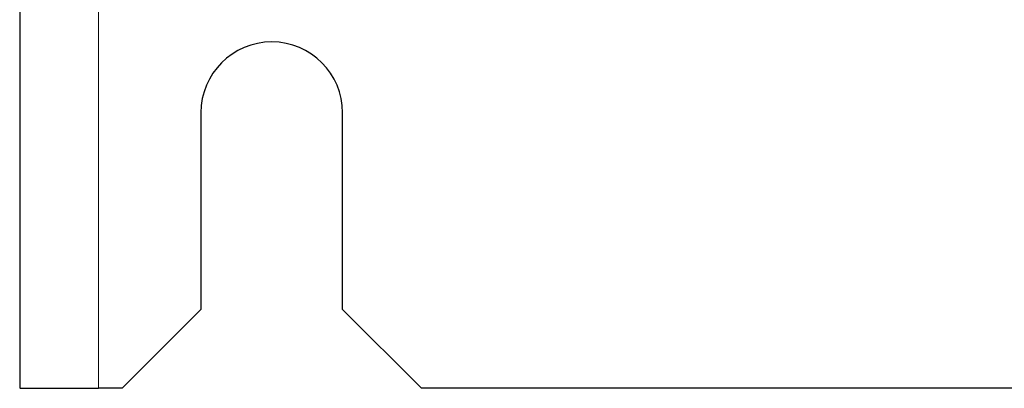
# Paper-space layout 'Blatt3' of a CAD drawing. Header units: millimetres. Extents: x 5 to 418, y 2 to 292.
# Tile 52 of 75: x 314.33 to 324.75, y 101.84 to 105.74. Entities that reach past the tile are written whole.
import ezdxf

# ---------------------------------------------------------------- set-up
doc = ezdxf.new("R2010")
doc.units = ezdxf.units.MM

psp = doc.layouts.new('Blatt3')

# ---------------------------------------------------------------- linework, layer by layer
at = {"color": 7, "linetype": 'Continuous', "lineweight": 25}
for p, q in [((314.3284, 247.6684), (314.3284, 101.8434)), ((316.2451, 104.7559), (316.2451, 102.6726)), ((317.7451, 102.6726), (317.7451, 104.7559)), ((315.4117, 101.8392), (316.2451, 102.6726)), ((317.7451, 102.6726), (318.5784, 101.8392)), ((314.3284, 101.8434), (314.3326, 101.8392)), ((314.3326, 101.8392), (315.1617, 101.8392)), ((315.4117, 101.8392), (315.1617, 101.8392)), ((375.4117, 101.8392), (318.5784, 101.8392))]:
    psp.add_line(p, q, dxfattribs=at)
at = {"color": 7, "linetype": 'Continuous', "lineweight": 18}
psp.add_line((315.1617, 101.8392), (315.1617, 247.6726), dxfattribs=at)
at = {"color": 7, "linetype": 'Continuous', "lineweight": 25}
psp.add_arc((316.9951, 104.7559), 0.75, 0, 180, dxfattribs=at)

doc.saveas('drawing.dxf')
